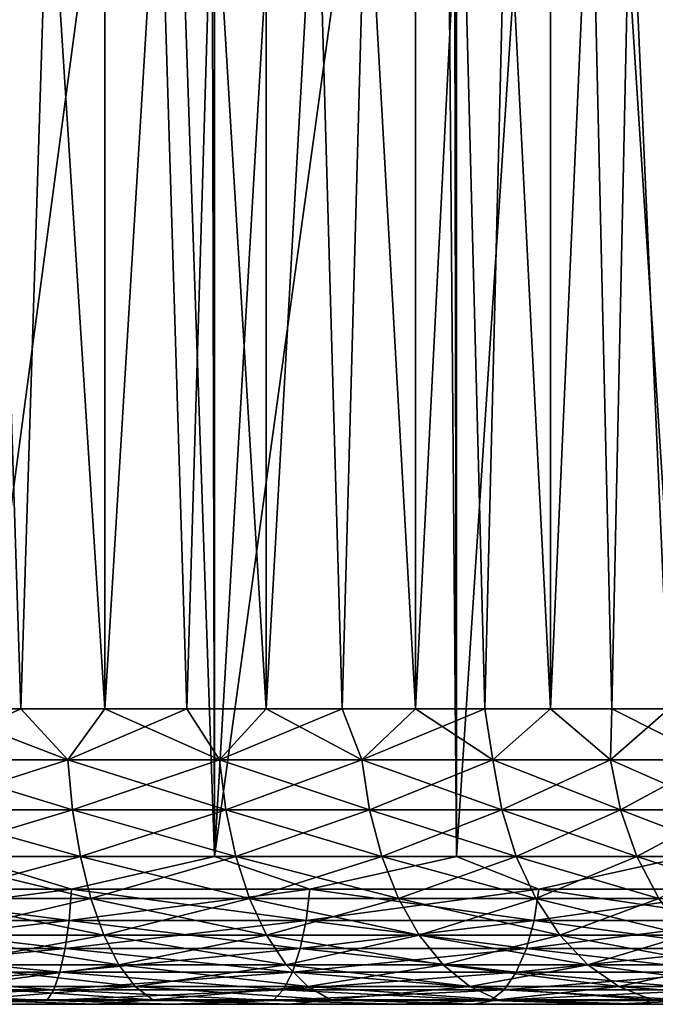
# Model space of a CAD drawing. Extents: x -265 to 265, y 0 to 747.
# Tile 89 of 256: x 252.98 to 257.29, y 0 to 6.67. Entities that reach past the tile are written whole.
import ezdxf

# ---------------------------------------------------------------- set-up
doc = ezdxf.new("R2010")
doc.units = 0
doc.header["$LTSCALE"] = 65.185185
for name, color, linetype in [('112', 7, 'CONTINUOUS'), ('113', 7, 'CONTINUOUS'), ('114', 7, 'CONTINUOUS'), ('115', 7, 'CONTINUOUS'), ('85', 7, 'CONTINUOUS'), ('87', 7, 'CONTINUOUS'), ('88', 7, 'CONTINUOUS'), ('89', 7, 'CONTINUOUS'), ('90', 7, 'CONTINUOUS')]:
    doc.layers.add(name, color=color, linetype=linetype)

msp = doc.modelspace()

# ---------------------------------------------------------------- linework, layer by layer
at = {"layer": '112', "color": 7, "linetype": 'CONTINUOUS'}
for points in [[(252.407, 20, 8.9831), (253.559, 20, 8.5921), (252.407, 2, 8.9831), (252.407, 20, 8.9831)], [(252.407, 2, 8.9831), (253.559, 20, 8.5921), (252.9894, 2, 8.8065), (252.407, 2, 8.9831)], [(252.9894, 2, 8.8065), (253.559, 20, 8.5921), (253.559, 2, 8.5921), (252.9894, 2, 8.8065)], [(253.559, 20, 8.5921), (254.65, 20, 8.054), (253.559, 2, 8.5921), (253.559, 20, 8.5921)], [(253.559, 2, 8.5921), (254.65, 20, 8.054), (254.1133, 2, 8.3409), (253.559, 2, 8.5921)], [(254.1133, 2, 8.3409), (254.65, 20, 8.054), (254.65, 2, 8.054), (254.1133, 2, 8.3409)], [(254.65, 20, 8.054), (255.6615, 20, 7.3782), (254.65, 2, 8.054), (254.65, 20, 8.054)], [(254.65, 2, 8.054), (255.6615, 20, 7.3782), (255.1668, 2, 7.7327), (254.65, 2, 8.054)], [(255.1668, 2, 7.7327), (255.6615, 20, 7.3782), (255.6615, 2, 7.3782), (255.1668, 2, 7.7327)], [(255.6615, 20, 7.3782), (256.5761, 20, 6.5761), (255.6615, 2, 7.3782), (255.6615, 20, 7.3782)], [(255.6615, 2, 7.3782), (256.5761, 20, 6.5761), (256.1319, 2, 6.9921), (255.6615, 2, 7.3782)], [(256.1319, 2, 6.9921), (256.5761, 20, 6.5761), (256.5761, 2, 6.5761), (256.1319, 2, 6.9921)], [(256.5761, 20, 6.5761), (257.3782, 20, 5.6615), (256.5761, 2, 6.5761), (256.5761, 20, 6.5761)], [(256.5761, 2, 6.5761), (257.3782, 20, 5.6615), (256.9921, 2, 6.1319), (256.5761, 2, 6.5761)], [(256.9921, 2, 6.1319), (257.3782, 20, 5.6615), (257.3782, 2, 5.6615), (256.9921, 2, 6.1319)]]:
    msp.add_3dface(points, dxfattribs=at)
at = {"layer": '113', "color": 7, "linetype": 'CONTINUOUS'}
for points in [[(253.559, 20, -8.5921), (252.407, 20, -8.9831), (253.559, 2, -8.5921), (253.559, 20, -8.5921)], [(253.559, 2, -8.5921), (252.407, 20, -8.9831), (252.9894, 2, -8.8065), (253.559, 2, -8.5921)], [(252.9894, 2, -8.8065), (252.407, 20, -8.9831), (252.407, 2, -8.9831), (252.9894, 2, -8.8065)], [(254.65, 20, -8.054), (253.559, 20, -8.5921), (254.65, 2, -8.054), (254.65, 20, -8.054)], [(254.65, 2, -8.054), (253.559, 20, -8.5921), (254.1133, 2, -8.3409), (254.65, 2, -8.054)], [(254.1133, 2, -8.3409), (253.559, 20, -8.5921), (253.559, 2, -8.5921), (254.1133, 2, -8.3409)], [(255.6615, 20, -7.3782), (254.65, 20, -8.054), (255.6615, 2, -7.3782), (255.6615, 20, -7.3782)], [(255.6615, 2, -7.3782), (254.65, 20, -8.054), (255.1668, 2, -7.7327), (255.6615, 2, -7.3782)], [(255.1668, 2, -7.7327), (254.65, 20, -8.054), (254.65, 2, -8.054), (255.1668, 2, -7.7327)], [(256.5761, 20, -6.5761), (255.6615, 20, -7.3782), (256.5761, 2, -6.5761), (256.5761, 20, -6.5761)], [(256.5761, 2, -6.5761), (255.6615, 20, -7.3782), (256.1319, 2, -6.9921), (256.5761, 2, -6.5761)], [(256.1319, 2, -6.9921), (255.6615, 20, -7.3782), (255.6615, 2, -7.3782), (256.1319, 2, -6.9921)], [(257.3782, 20, -5.6615), (256.5761, 20, -6.5761), (257.3782, 2, -5.6615), (257.3782, 20, -5.6615)], [(257.3782, 2, -5.6615), (256.5761, 20, -6.5761), (256.9921, 2, -6.1319), (257.3782, 2, -5.6615)], [(256.9921, 2, -6.1319), (256.5761, 20, -6.5761), (256.5761, 2, -6.5761), (256.9921, 2, -6.1319)]]:
    msp.add_3dface(points, dxfattribs=at)
at = {"layer": '114', "color": 7, "linetype": 'CONTINUOUS'}
for points in [[(252.407, 2, -8.9831), (252.2328, 1.6551, -9.0588), (253.3085, 1.6551, -8.7237), (252.407, 2, -8.9831)], [(252.9894, 2, -8.8065), (252.407, 2, -8.9831), (253.3085, 1.6551, -8.7237), (252.9894, 2, -8.8065)], [(253.559, 2, -8.5921), (252.9894, 2, -8.8065), (253.3085, 1.6551, -8.7237), (253.559, 2, -8.5921)], [(253.559, 2, -8.5921), (253.3085, 1.6551, -8.7237), (254.3358, 1.6551, -8.2613), (253.559, 2, -8.5921)], [(254.1133, 2, -8.3409), (253.559, 2, -8.5921), (254.3358, 1.6551, -8.2613), (254.1133, 2, -8.3409)], [(254.65, 2, -8.054), (254.1133, 2, -8.3409), (254.3358, 1.6551, -8.2613), (254.65, 2, -8.054)], [(254.65, 2, -8.054), (254.3358, 1.6551, -8.2613), (255.3, 1.6551, -7.6784), (254.65, 2, -8.054)], [(255.1668, 2, -7.7327), (254.65, 2, -8.054), (255.3, 1.6551, -7.6784), (255.1668, 2, -7.7327)], [(255.6615, 2, -7.3782), (255.1668, 2, -7.7327), (255.3, 1.6551, -7.6784), (255.6615, 2, -7.3782)], [(255.6615, 2, -7.3782), (255.3, 1.6551, -7.6784), (256.1869, 1.6551, -6.9836), (255.6615, 2, -7.3782)], [(256.1319, 2, -6.9921), (255.6615, 2, -7.3782), (256.1869, 1.6551, -6.9836), (256.1319, 2, -6.9921)], [(256.5761, 2, -6.5761), (256.1319, 2, -6.9921), (256.1869, 1.6551, -6.9836), (256.5761, 2, -6.5761)], [(256.5761, 2, -6.5761), (256.1869, 1.6551, -6.9836), (256.9836, 1.6551, -6.1869), (256.5761, 2, -6.5761)], [(256.9921, 2, -6.1319), (256.5761, 2, -6.5761), (256.9836, 1.6551, -6.1869), (256.9921, 2, -6.1319)], [(256.9921, 2, -6.1319), (256.9836, 1.6551, -6.1869), (257.6784, 1.6551, -5.3), (256.9921, 2, -6.1319)], [(257.3782, 2, -5.6615), (256.9921, 2, -6.1319), (257.6784, 1.6551, -5.3), (257.3782, 2, -5.6615)], [(252.2543, 1.3179, -9.1462), (253.3403, 1.3179, -8.8078), (252.2328, 1.6551, -9.0588), (252.2543, 1.3179, -9.1462)], [(252.2328, 1.6551, -9.0588), (253.3403, 1.3179, -8.8078), (253.3085, 1.6551, -8.7237), (252.2328, 1.6551, -9.0588)], [(253.3403, 1.3179, -8.8078), (254.3776, 1.3179, -8.3409), (253.3085, 1.6551, -8.7237), (253.3403, 1.3179, -8.8078)], [(253.3085, 1.6551, -8.7237), (254.3776, 1.3179, -8.3409), (254.3358, 1.6551, -8.2613), (253.3085, 1.6551, -8.7237)], [(254.3776, 1.3179, -8.3409), (255.3511, 1.3179, -7.7524), (254.3358, 1.6551, -8.2613), (254.3776, 1.3179, -8.3409)], [(254.3358, 1.6551, -8.2613), (255.3511, 1.3179, -7.7524), (255.3, 1.6551, -7.6784), (254.3358, 1.6551, -8.2613)], [(255.3511, 1.3179, -7.7524), (256.2465, 1.3179, -7.0509), (255.3, 1.6551, -7.6784), (255.3511, 1.3179, -7.7524)], [(255.3, 1.6551, -7.6784), (256.2465, 1.3179, -7.0509), (256.1869, 1.6551, -6.9836), (255.3, 1.6551, -7.6784)], [(256.2465, 1.3179, -7.0509), (257.0509, 1.3179, -6.2465), (256.1869, 1.6551, -6.9836), (256.2465, 1.3179, -7.0509)], [(256.1869, 1.6551, -6.9836), (257.0509, 1.3179, -6.2465), (256.9836, 1.6551, -6.1869), (256.1869, 1.6551, -6.9836)], [(257.0509, 1.3179, -6.2465), (257.7524, 1.3179, -5.3511), (256.9836, 1.6551, -6.1869), (257.0509, 1.3179, -6.2465)], [(256.9836, 1.6551, -6.1869), (257.7524, 1.3179, -5.3511), (257.6784, 1.6551, -5.3), (256.9836, 1.6551, -6.1869)], [(252.2896, 1.0015, -9.2891), (253.3925, 1.0015, -8.9454), (252.2543, 1.3179, -9.1462), (252.2896, 1.0015, -9.2891)], [(252.2543, 1.3179, -9.1462), (253.3925, 1.0015, -8.9454), (253.3403, 1.3179, -8.8078), (252.2543, 1.3179, -9.1462)], [(253.3925, 1.0015, -8.9454), (254.446, 1.0015, -8.4712), (253.3403, 1.3179, -8.8078), (253.3925, 1.0015, -8.9454)], [(253.3403, 1.3179, -8.8078), (254.446, 1.0015, -8.4712), (254.3776, 1.3179, -8.3409), (253.3403, 1.3179, -8.8078)], [(254.446, 1.0015, -8.4712), (255.4347, 1.0015, -7.8736), (254.3776, 1.3179, -8.3409), (254.446, 1.0015, -8.4712)], [(254.3776, 1.3179, -8.3409), (255.4347, 1.0015, -7.8736), (255.3511, 1.3179, -7.7524), (254.3776, 1.3179, -8.3409)], [(255.4347, 1.0015, -7.8736), (256.3441, 1.0015, -7.1611), (255.3511, 1.3179, -7.7524), (255.4347, 1.0015, -7.8736)], [(255.3511, 1.3179, -7.7524), (256.3441, 1.0015, -7.1611), (256.2465, 1.3179, -7.0509), (255.3511, 1.3179, -7.7524)], [(256.3441, 1.0015, -7.1611), (257.1611, 1.0015, -6.3441), (256.2465, 1.3179, -7.0509), (256.3441, 1.0015, -7.1611)], [(256.2465, 1.3179, -7.0509), (257.1611, 1.0015, -6.3441), (257.0509, 1.3179, -6.2465), (256.2465, 1.3179, -7.0509)], [(257.1611, 1.0015, -6.3441), (257.8736, 1.0015, -5.4347), (257.0509, 1.3179, -6.2465), (257.1611, 1.0015, -6.3441)], [(257.0509, 1.3179, -6.2465), (257.8736, 1.0015, -5.4347), (257.7524, 1.3179, -5.3511), (257.0509, 1.3179, -6.2465)], [(252.3374, 0.7155, -9.4832), (253.4634, 0.7155, -9.1323), (252.2896, 1.0015, -9.2891), (252.3374, 0.7155, -9.4832)], [(252.2896, 1.0015, -9.2891), (253.4634, 0.7155, -9.1323), (253.3925, 1.0015, -8.9454), (252.2896, 1.0015, -9.2891)], [(253.4634, 0.7155, -9.1323), (254.539, 0.7155, -8.6483), (253.3925, 1.0015, -8.9454), (253.4634, 0.7155, -9.1323)], [(253.3925, 1.0015, -8.9454), (254.539, 0.7155, -8.6483), (254.446, 1.0015, -8.4712), (253.3925, 1.0015, -8.9454)], [(254.539, 0.7155, -8.6483), (255.5483, 0.7155, -8.0381), (254.446, 1.0015, -8.4712), (254.539, 0.7155, -8.6483)], [(254.446, 1.0015, -8.4712), (255.5483, 0.7155, -8.0381), (255.4347, 1.0015, -7.8736), (254.446, 1.0015, -8.4712)], [(255.5483, 0.7155, -8.0381), (256.4767, 0.7155, -7.3107), (255.4347, 1.0015, -7.8736), (255.5483, 0.7155, -8.0381)], [(255.4347, 1.0015, -7.8736), (256.4767, 0.7155, -7.3107), (256.3441, 1.0015, -7.1611), (255.4347, 1.0015, -7.8736)], [(256.4767, 0.7155, -7.3107), (257.3107, 0.7155, -6.4767), (256.3441, 1.0015, -7.1611), (256.4767, 0.7155, -7.3107)], [(256.3441, 1.0015, -7.1611), (257.3107, 0.7155, -6.4767), (257.1611, 1.0015, -6.3441), (256.3441, 1.0015, -7.1611)], [(257.3107, 0.7155, -6.4767), (258.0381, 0.7155, -5.5483), (257.1611, 1.0015, -6.3441), (257.3107, 0.7155, -6.4767)], [(257.1611, 1.0015, -6.3441), (258.0381, 0.7155, -5.5483), (257.8736, 1.0015, -5.4347), (257.1611, 1.0015, -6.3441)], [(252.3964, 0.4686, -9.7226), (253.5509, 0.4686, -9.3629), (252.3374, 0.7155, -9.4832), (252.3964, 0.4686, -9.7226)], [(252.3374, 0.7155, -9.4832), (253.5509, 0.4686, -9.3629), (253.4634, 0.7155, -9.1323), (252.3374, 0.7155, -9.4832)], [(253.5509, 0.4686, -9.3629), (254.6536, 0.4686, -8.8666), (253.4634, 0.7155, -9.1323), (253.5509, 0.4686, -9.3629)], [(253.4634, 0.7155, -9.1323), (254.6536, 0.4686, -8.8666), (254.539, 0.7155, -8.6483), (253.4634, 0.7155, -9.1323)], [(254.6536, 0.4686, -8.8666), (255.6884, 0.4686, -8.241), (254.539, 0.7155, -8.6483), (254.6536, 0.4686, -8.8666)], [(254.539, 0.7155, -8.6483), (255.6884, 0.4686, -8.241), (255.5483, 0.7155, -8.0381), (254.539, 0.7155, -8.6483)], [(255.6884, 0.4686, -8.241), (256.6403, 0.4686, -7.4953), (255.5483, 0.7155, -8.0381), (255.6884, 0.4686, -8.241)], [(255.5483, 0.7155, -8.0381), (256.6403, 0.4686, -7.4953), (256.4767, 0.7155, -7.3107), (255.5483, 0.7155, -8.0381)], [(256.6403, 0.4686, -7.4953), (257.4953, 0.4686, -6.6403), (256.4767, 0.7155, -7.3107), (256.6403, 0.4686, -7.4953)], [(256.4767, 0.7155, -7.3107), (257.4953, 0.4686, -6.6403), (257.3107, 0.7155, -6.4767), (256.4767, 0.7155, -7.3107)], [(252.4648, 0.2683, -10.0001), (253.6522, 0.2683, -9.6301), (252.3964, 0.4686, -9.7226), (252.4648, 0.2683, -10.0001)], [(252.3964, 0.4686, -9.7226), (253.6522, 0.2683, -9.6301), (253.5509, 0.4686, -9.3629), (252.3964, 0.4686, -9.7226)], [(253.6522, 0.2683, -9.6301), (254.7864, 0.2683, -9.1197), (253.5509, 0.4686, -9.3629), (253.6522, 0.2683, -9.6301)], [(253.5509, 0.4686, -9.3629), (254.7864, 0.2683, -9.1197), (254.6536, 0.4686, -8.8666), (253.5509, 0.4686, -9.3629)], [(254.7864, 0.2683, -9.1197), (255.8507, 0.2683, -8.4762), (254.6536, 0.4686, -8.8666), (254.7864, 0.2683, -9.1197)], [(254.6536, 0.4686, -8.8666), (255.8507, 0.2683, -8.4762), (255.6884, 0.4686, -8.241), (254.6536, 0.4686, -8.8666)], [(255.8507, 0.2683, -8.4762), (256.8298, 0.2683, -7.7092), (255.6884, 0.4686, -8.241), (255.8507, 0.2683, -8.4762)], [(255.6884, 0.4686, -8.241), (256.8298, 0.2683, -7.7092), (256.6403, 0.4686, -7.4953), (255.6884, 0.4686, -8.241)], [(256.8298, 0.2683, -7.7092), (257.7092, 0.2683, -6.8298), (256.6403, 0.4686, -7.4953), (256.8298, 0.2683, -7.7092)], [(256.6403, 0.4686, -7.4953), (257.7092, 0.2683, -6.8298), (257.4953, 0.4686, -6.6403), (256.6403, 0.4686, -7.4953)], [(252.5405, 0.1207, -10.3072), (253.7644, 0.1207, -9.9258), (252.4648, 0.2683, -10.0001), (252.5405, 0.1207, -10.3072)], [(252.4648, 0.2683, -10.0001), (253.7644, 0.1207, -9.9258), (253.6522, 0.2683, -9.6301), (252.4648, 0.2683, -10.0001)], [(253.7644, 0.1207, -9.9258), (254.9333, 0.1207, -9.3997), (253.6522, 0.2683, -9.6301), (253.7644, 0.1207, -9.9258)], [(253.6522, 0.2683, -9.6301), (254.9333, 0.1207, -9.3997), (254.7864, 0.2683, -9.1197), (253.6522, 0.2683, -9.6301)], [(254.9333, 0.1207, -9.3997), (256.0304, 0.1207, -8.7365), (254.7864, 0.2683, -9.1197), (254.9333, 0.1207, -9.3997)], [(254.7864, 0.2683, -9.1197), (256.0304, 0.1207, -8.7365), (255.8507, 0.2683, -8.4762), (254.7864, 0.2683, -9.1197)], [(256.0304, 0.1207, -8.7365), (257.0395, 0.1207, -7.9459), (255.8507, 0.2683, -8.4762), (256.0304, 0.1207, -8.7365)], [(255.8507, 0.2683, -8.4762), (257.0395, 0.1207, -7.9459), (256.8298, 0.2683, -7.7092), (255.8507, 0.2683, -8.4762)], [(257.0395, 0.1207, -7.9459), (257.9459, 0.1207, -7.0395), (256.8298, 0.2683, -7.7092), (257.0395, 0.1207, -7.9459)], [(256.8298, 0.2683, -7.7092), (257.9459, 0.1207, -7.0395), (257.7092, 0.2683, -6.8298), (256.8298, 0.2683, -7.7092)], [(252.6212, 0.0304, -10.6344), (253.8839, 0.0304, -10.241), (252.5405, 0.1207, -10.3072), (252.6212, 0.0304, -10.6344)], [(252.5405, 0.1207, -10.3072), (253.8839, 0.0304, -10.241), (253.7644, 0.1207, -9.9258), (252.5405, 0.1207, -10.3072)], [(253.8839, 0.0304, -10.241), (255.09, 0.0304, -9.6981), (253.7644, 0.1207, -9.9258), (253.8839, 0.0304, -10.241)], [(253.7644, 0.1207, -9.9258), (255.09, 0.0304, -9.6981), (254.9333, 0.1207, -9.3997), (253.7644, 0.1207, -9.9258)], [(255.09, 0.0304, -9.6981), (256.2218, 0.0304, -9.0139), (254.9333, 0.1207, -9.3997), (255.09, 0.0304, -9.6981)], [(254.9333, 0.1207, -9.3997), (256.2218, 0.0304, -9.0139), (256.0304, 0.1207, -8.7365), (254.9333, 0.1207, -9.3997)], [(256.2218, 0.0304, -9.0139), (257.263, 0.0304, -8.1982), (256.0304, 0.1207, -8.7365), (256.2218, 0.0304, -9.0139)], [(256.0304, 0.1207, -8.7365), (257.263, 0.0304, -8.1982), (257.0395, 0.1207, -7.9459), (256.0304, 0.1207, -8.7365)], [(257.263, 0.0304, -8.1982), (258.1982, 0.0304, -7.263), (257.0395, 0.1207, -7.9459), (257.263, 0.0304, -8.1982)], [(257.0395, 0.1207, -7.9459), (258.1982, 0.0304, -7.263), (257.9459, 0.1207, -7.0395), (257.0395, 0.1207, -7.9459)], [(252.1174, 0, -11.0998), (253.4919, 0, -10.7469), (252.6212, 0.0304, -10.6344), (252.1174, 0, -11.0998)], [(252.6212, 0.0304, -10.6344), (253.4919, 0, -10.7469), (253.8839, 0.0304, -10.241), (252.6212, 0.0304, -10.6344)], [(253.4919, 0, -10.7469), (254.8113, 0, -10.2245), (253.8839, 0.0304, -10.241), (253.4919, 0, -10.7469)], [(253.8839, 0.0304, -10.241), (254.8113, 0, -10.2245), (255.09, 0.0304, -9.6981), (253.8839, 0.0304, -10.241)], [(254.8113, 0, -10.2245), (256.0549, 0, -9.5409), (255.09, 0.0304, -9.6981), (254.8113, 0, -10.2245)], [(255.09, 0.0304, -9.6981), (256.0549, 0, -9.5409), (256.2218, 0.0304, -9.0139), (255.09, 0.0304, -9.6981)], [(256.0549, 0, -9.5409), (257.2029, 0, -8.7068), (256.2218, 0.0304, -9.0139), (256.0549, 0, -9.5409)], [(256.2218, 0.0304, -9.0139), (257.2029, 0, -8.7068), (257.263, 0.0304, -8.1982), (256.2218, 0.0304, -9.0139)], [(257.2029, 0, -8.7068), (258.2374, 0, -7.7354), (257.263, 0.0304, -8.1982), (257.2029, 0, -8.7068)], [(257.263, 0.0304, -8.1982), (258.2374, 0, -7.7354), (258.1982, 0.0304, -7.263), (257.263, 0.0304, -8.1982)]]:
    msp.add_3dface(points, dxfattribs=at)
at = {"layer": '115', "color": 7, "linetype": 'CONTINUOUS'}
for points in [[(252.407, 2, 8.9831), (252.9894, 2, 8.8065), (252.2328, 1.6551, 9.0588), (252.407, 2, 8.9831)], [(252.9894, 2, 8.8065), (253.3085, 1.6551, 8.7237), (252.2328, 1.6551, 9.0588), (252.9894, 2, 8.8065)], [(252.9894, 2, 8.8065), (253.559, 2, 8.5921), (253.3085, 1.6551, 8.7237), (252.9894, 2, 8.8065)], [(253.559, 2, 8.5921), (254.1133, 2, 8.3409), (253.3085, 1.6551, 8.7237), (253.559, 2, 8.5921)], [(254.1133, 2, 8.3409), (254.3358, 1.6551, 8.2613), (253.3085, 1.6551, 8.7237), (254.1133, 2, 8.3409)], [(254.1133, 2, 8.3409), (254.65, 2, 8.054), (254.3358, 1.6551, 8.2613), (254.1133, 2, 8.3409)], [(254.65, 2, 8.054), (255.1668, 2, 7.7327), (254.3358, 1.6551, 8.2613), (254.65, 2, 8.054)], [(255.1668, 2, 7.7327), (255.3, 1.6551, 7.6784), (254.3358, 1.6551, 8.2613), (255.1668, 2, 7.7327)], [(255.1668, 2, 7.7327), (255.6615, 2, 7.3782), (255.3, 1.6551, 7.6784), (255.1668, 2, 7.7327)], [(255.6615, 2, 7.3782), (256.1319, 2, 6.9921), (255.3, 1.6551, 7.6784), (255.6615, 2, 7.3782)], [(256.1319, 2, 6.9921), (256.1869, 1.6551, 6.9836), (255.3, 1.6551, 7.6784), (256.1319, 2, 6.9921)], [(256.1319, 2, 6.9921), (256.5761, 2, 6.5761), (256.1869, 1.6551, 6.9836), (256.1319, 2, 6.9921)], [(256.5761, 2, 6.5761), (256.9836, 1.6551, 6.1869), (256.1869, 1.6551, 6.9836), (256.5761, 2, 6.5761)], [(256.5761, 2, 6.5761), (256.9921, 2, 6.1319), (256.9836, 1.6551, 6.1869), (256.5761, 2, 6.5761)], [(256.9921, 2, 6.1319), (257.3782, 2, 5.6615), (256.9836, 1.6551, 6.1869), (256.9921, 2, 6.1319)], [(257.3782, 2, 5.6615), (257.6784, 1.6551, 5.3), (256.9836, 1.6551, 6.1869), (257.3782, 2, 5.6615)], [(253.3085, 1.6551, 8.7237), (252.2543, 1.3179, 9.1462), (252.2328, 1.6551, 9.0588), (253.3085, 1.6551, 8.7237)], [(253.3403, 1.3179, 8.8078), (252.2543, 1.3179, 9.1462), (253.3085, 1.6551, 8.7237), (253.3403, 1.3179, 8.8078)], [(254.3358, 1.6551, 8.2613), (253.3403, 1.3179, 8.8078), (253.3085, 1.6551, 8.7237), (254.3358, 1.6551, 8.2613)], [(254.3776, 1.3179, 8.3409), (253.3403, 1.3179, 8.8078), (254.3358, 1.6551, 8.2613), (254.3776, 1.3179, 8.3409)], [(255.3, 1.6551, 7.6784), (254.3776, 1.3179, 8.3409), (254.3358, 1.6551, 8.2613), (255.3, 1.6551, 7.6784)], [(255.3511, 1.3179, 7.7524), (254.3776, 1.3179, 8.3409), (255.3, 1.6551, 7.6784), (255.3511, 1.3179, 7.7524)], [(256.1869, 1.6551, 6.9836), (255.3511, 1.3179, 7.7524), (255.3, 1.6551, 7.6784), (256.1869, 1.6551, 6.9836)], [(256.2465, 1.3179, 7.0509), (255.3511, 1.3179, 7.7524), (256.1869, 1.6551, 6.9836), (256.2465, 1.3179, 7.0509)], [(256.9836, 1.6551, 6.1869), (256.2465, 1.3179, 7.0509), (256.1869, 1.6551, 6.9836), (256.9836, 1.6551, 6.1869)], [(257.0509, 1.3179, 6.2465), (256.2465, 1.3179, 7.0509), (256.9836, 1.6551, 6.1869), (257.0509, 1.3179, 6.2465)], [(257.6784, 1.6551, 5.3), (257.0509, 1.3179, 6.2465), (256.9836, 1.6551, 6.1869), (257.6784, 1.6551, 5.3)], [(257.7524, 1.3179, 5.3511), (257.0509, 1.3179, 6.2465), (257.6784, 1.6551, 5.3), (257.7524, 1.3179, 5.3511)], [(253.3403, 1.3179, 8.8078), (252.2896, 1.0015, 9.2891), (252.2543, 1.3179, 9.1462), (253.3403, 1.3179, 8.8078)], [(253.3925, 1.0015, 8.9454), (252.2896, 1.0015, 9.2891), (253.3403, 1.3179, 8.8078), (253.3925, 1.0015, 8.9454)], [(254.3776, 1.3179, 8.3409), (253.3925, 1.0015, 8.9454), (253.3403, 1.3179, 8.8078), (254.3776, 1.3179, 8.3409)], [(254.446, 1.0015, 8.4712), (253.3925, 1.0015, 8.9454), (254.3776, 1.3179, 8.3409), (254.446, 1.0015, 8.4712)], [(255.3511, 1.3179, 7.7524), (254.446, 1.0015, 8.4712), (254.3776, 1.3179, 8.3409), (255.3511, 1.3179, 7.7524)], [(255.4347, 1.0015, 7.8736), (254.446, 1.0015, 8.4712), (255.3511, 1.3179, 7.7524), (255.4347, 1.0015, 7.8736)], [(256.2465, 1.3179, 7.0509), (255.4347, 1.0015, 7.8736), (255.3511, 1.3179, 7.7524), (256.2465, 1.3179, 7.0509)], [(256.3441, 1.0015, 7.1611), (255.4347, 1.0015, 7.8736), (256.2465, 1.3179, 7.0509), (256.3441, 1.0015, 7.1611)], [(257.0509, 1.3179, 6.2465), (256.3441, 1.0015, 7.1611), (256.2465, 1.3179, 7.0509), (257.0509, 1.3179, 6.2465)], [(257.1611, 1.0015, 6.3441), (256.3441, 1.0015, 7.1611), (257.0509, 1.3179, 6.2465), (257.1611, 1.0015, 6.3441)], [(257.7524, 1.3179, 5.3511), (257.1611, 1.0015, 6.3441), (257.0509, 1.3179, 6.2465), (257.7524, 1.3179, 5.3511)], [(257.8736, 1.0015, 5.4347), (257.1611, 1.0015, 6.3441), (257.7524, 1.3179, 5.3511), (257.8736, 1.0015, 5.4347)], [(253.3925, 1.0015, 8.9454), (252.3374, 0.7155, 9.4832), (252.2896, 1.0015, 9.2891), (253.3925, 1.0015, 8.9454)], [(253.4634, 0.7155, 9.1323), (252.3374, 0.7155, 9.4832), (253.3925, 1.0015, 8.9454), (253.4634, 0.7155, 9.1323)], [(254.446, 1.0015, 8.4712), (253.4634, 0.7155, 9.1323), (253.3925, 1.0015, 8.9454), (254.446, 1.0015, 8.4712)], [(254.539, 0.7155, 8.6483), (253.4634, 0.7155, 9.1323), (254.446, 1.0015, 8.4712), (254.539, 0.7155, 8.6483)], [(255.4347, 1.0015, 7.8736), (254.539, 0.7155, 8.6483), (254.446, 1.0015, 8.4712), (255.4347, 1.0015, 7.8736)], [(255.5483, 0.7155, 8.0381), (254.539, 0.7155, 8.6483), (255.4347, 1.0015, 7.8736), (255.5483, 0.7155, 8.0381)], [(256.3441, 1.0015, 7.1611), (255.5483, 0.7155, 8.0381), (255.4347, 1.0015, 7.8736), (256.3441, 1.0015, 7.1611)], [(256.4767, 0.7155, 7.3107), (255.5483, 0.7155, 8.0381), (256.3441, 1.0015, 7.1611), (256.4767, 0.7155, 7.3107)], [(257.1611, 1.0015, 6.3441), (256.4767, 0.7155, 7.3107), (256.3441, 1.0015, 7.1611), (257.1611, 1.0015, 6.3441)], [(257.3107, 0.7155, 6.4767), (256.4767, 0.7155, 7.3107), (257.1611, 1.0015, 6.3441), (257.3107, 0.7155, 6.4767)], [(257.8736, 1.0015, 5.4347), (257.3107, 0.7155, 6.4767), (257.1611, 1.0015, 6.3441), (257.8736, 1.0015, 5.4347)], [(253.4634, 0.7155, 9.1323), (252.3964, 0.4686, 9.7226), (252.3374, 0.7155, 9.4832), (253.4634, 0.7155, 9.1323)], [(253.5509, 0.4686, 9.3629), (252.3964, 0.4686, 9.7226), (253.4634, 0.7155, 9.1323), (253.5509, 0.4686, 9.3629)], [(254.539, 0.7155, 8.6483), (253.5509, 0.4686, 9.3629), (253.4634, 0.7155, 9.1323), (254.539, 0.7155, 8.6483)], [(254.6536, 0.4686, 8.8666), (253.5509, 0.4686, 9.3629), (254.539, 0.7155, 8.6483), (254.6536, 0.4686, 8.8666)], [(255.5483, 0.7155, 8.0381), (254.6536, 0.4686, 8.8666), (254.539, 0.7155, 8.6483), (255.5483, 0.7155, 8.0381)], [(255.6884, 0.4686, 8.241), (254.6536, 0.4686, 8.8666), (255.5483, 0.7155, 8.0381), (255.6884, 0.4686, 8.241)], [(256.4767, 0.7155, 7.3107), (255.6884, 0.4686, 8.241), (255.5483, 0.7155, 8.0381), (256.4767, 0.7155, 7.3107)], [(256.6403, 0.4686, 7.4953), (255.6884, 0.4686, 8.241), (256.4767, 0.7155, 7.3107), (256.6403, 0.4686, 7.4953)], [(257.3107, 0.7155, 6.4767), (256.6403, 0.4686, 7.4953), (256.4767, 0.7155, 7.3107), (257.3107, 0.7155, 6.4767)], [(257.4953, 0.4686, 6.6403), (256.6403, 0.4686, 7.4953), (257.3107, 0.7155, 6.4767), (257.4953, 0.4686, 6.6403)], [(253.5509, 0.4686, 9.3629), (252.4648, 0.2683, 10.0001), (252.3964, 0.4686, 9.7226), (253.5509, 0.4686, 9.3629)], [(253.6522, 0.2683, 9.6301), (252.4648, 0.2683, 10.0001), (253.5509, 0.4686, 9.3629), (253.6522, 0.2683, 9.6301)], [(254.6536, 0.4686, 8.8666), (253.6522, 0.2683, 9.6301), (253.5509, 0.4686, 9.3629), (254.6536, 0.4686, 8.8666)], [(254.7864, 0.2683, 9.1197), (253.6522, 0.2683, 9.6301), (254.6536, 0.4686, 8.8666), (254.7864, 0.2683, 9.1197)], [(255.6884, 0.4686, 8.241), (254.7864, 0.2683, 9.1197), (254.6536, 0.4686, 8.8666), (255.6884, 0.4686, 8.241)], [(255.8507, 0.2683, 8.4762), (254.7864, 0.2683, 9.1197), (255.6884, 0.4686, 8.241), (255.8507, 0.2683, 8.4762)], [(256.6403, 0.4686, 7.4953), (255.8507, 0.2683, 8.4762), (255.6884, 0.4686, 8.241), (256.6403, 0.4686, 7.4953)], [(256.8298, 0.2683, 7.7092), (255.8507, 0.2683, 8.4762), (256.6403, 0.4686, 7.4953), (256.8298, 0.2683, 7.7092)], [(257.4953, 0.4686, 6.6403), (256.8298, 0.2683, 7.7092), (256.6403, 0.4686, 7.4953), (257.4953, 0.4686, 6.6403)], [(257.7092, 0.2683, 6.8298), (256.8298, 0.2683, 7.7092), (257.4953, 0.4686, 6.6403), (257.7092, 0.2683, 6.8298)], [(253.6522, 0.2683, 9.6301), (252.5405, 0.1207, 10.3072), (252.4648, 0.2683, 10.0001), (253.6522, 0.2683, 9.6301)], [(253.7644, 0.1207, 9.9258), (252.5405, 0.1207, 10.3072), (253.6522, 0.2683, 9.6301), (253.7644, 0.1207, 9.9258)], [(254.7864, 0.2683, 9.1197), (253.7644, 0.1207, 9.9258), (253.6522, 0.2683, 9.6301), (254.7864, 0.2683, 9.1197)], [(254.9333, 0.1207, 9.3997), (253.7644, 0.1207, 9.9258), (254.7864, 0.2683, 9.1197), (254.9333, 0.1207, 9.3997)], [(255.8507, 0.2683, 8.4762), (254.9333, 0.1207, 9.3997), (254.7864, 0.2683, 9.1197), (255.8507, 0.2683, 8.4762)], [(256.0304, 0.1207, 8.7365), (254.9333, 0.1207, 9.3997), (255.8507, 0.2683, 8.4762), (256.0304, 0.1207, 8.7365)], [(256.8298, 0.2683, 7.7092), (256.0304, 0.1207, 8.7365), (255.8507, 0.2683, 8.4762), (256.8298, 0.2683, 7.7092)], [(257.0395, 0.1207, 7.9459), (256.0304, 0.1207, 8.7365), (256.8298, 0.2683, 7.7092), (257.0395, 0.1207, 7.9459)], [(257.7092, 0.2683, 6.8298), (257.0395, 0.1207, 7.9459), (256.8298, 0.2683, 7.7092), (257.7092, 0.2683, 6.8298)], [(257.9459, 0.1207, 7.0395), (257.0395, 0.1207, 7.9459), (257.7092, 0.2683, 6.8298), (257.9459, 0.1207, 7.0395)], [(253.7644, 0.1207, 9.9258), (252.6212, 0.0304, 10.6344), (252.5405, 0.1207, 10.3072), (253.7644, 0.1207, 9.9258)], [(253.8839, 0.0304, 10.241), (252.6212, 0.0304, 10.6344), (253.7644, 0.1207, 9.9258), (253.8839, 0.0304, 10.241)], [(254.9333, 0.1207, 9.3997), (253.8839, 0.0304, 10.241), (253.7644, 0.1207, 9.9258), (254.9333, 0.1207, 9.3997)], [(255.09, 0.0304, 9.6981), (253.8839, 0.0304, 10.241), (254.9333, 0.1207, 9.3997), (255.09, 0.0304, 9.6981)], [(256.0304, 0.1207, 8.7365), (255.09, 0.0304, 9.6981), (254.9333, 0.1207, 9.3997), (256.0304, 0.1207, 8.7365)], [(256.2218, 0.0304, 9.0139), (255.09, 0.0304, 9.6981), (256.0304, 0.1207, 8.7365), (256.2218, 0.0304, 9.0139)], [(257.0395, 0.1207, 7.9459), (256.2218, 0.0304, 9.0139), (256.0304, 0.1207, 8.7365), (257.0395, 0.1207, 7.9459)], [(257.263, 0.0304, 8.1982), (256.2218, 0.0304, 9.0139), (257.0395, 0.1207, 7.9459), (257.263, 0.0304, 8.1982)], [(257.9459, 0.1207, 7.0395), (257.263, 0.0304, 8.1982), (257.0395, 0.1207, 7.9459), (257.9459, 0.1207, 7.0395)], [(258.1982, 0.0304, 7.263), (257.263, 0.0304, 8.1982), (257.9459, 0.1207, 7.0395), (258.1982, 0.0304, 7.263)], [(253.4919, 0, 10.7469), (252.1174, 0, 11.0998), (252.6212, 0.0304, 10.6344), (253.4919, 0, 10.7469)], [(253.8839, 0.0304, 10.241), (253.4919, 0, 10.7469), (252.6212, 0.0304, 10.6344), (253.8839, 0.0304, 10.241)], [(254.8113, 0, 10.2245), (253.4919, 0, 10.7469), (253.8839, 0.0304, 10.241), (254.8113, 0, 10.2245)], [(255.09, 0.0304, 9.6981), (254.8113, 0, 10.2245), (253.8839, 0.0304, 10.241), (255.09, 0.0304, 9.6981)], [(256.0549, 0, 9.5409), (254.8113, 0, 10.2245), (255.09, 0.0304, 9.6981), (256.0549, 0, 9.5409)], [(256.2218, 0.0304, 9.0139), (256.0549, 0, 9.5409), (255.09, 0.0304, 9.6981), (256.2218, 0.0304, 9.0139)], [(257.2029, 0, 8.7068), (256.0549, 0, 9.5409), (256.2218, 0.0304, 9.0139), (257.2029, 0, 8.7068)], [(257.263, 0.0304, 8.1982), (257.2029, 0, 8.7068), (256.2218, 0.0304, 9.0139), (257.263, 0.0304, 8.1982)], [(258.2374, 0, 7.7354), (257.2029, 0, 8.7068), (257.263, 0.0304, 8.1982), (258.2374, 0, 7.7354)], [(258.1982, 0.0304, 7.263), (258.2374, 0, 7.7354), (257.263, 0.0304, 8.1982), (258.1982, 0.0304, 7.263)]]:
    msp.add_3dface(points, dxfattribs=at)
at = {"layer": '85', "color": 7, "linetype": 'CONTINUOUS'}
for points in [[(253.4919, 0, 10.7469), (252.4311, 0, 13.7873), (252.1174, 0, 11.0998), (253.4919, 0, 10.7469)], [(252.1174, 0, -11.0998), (252.4311, 0, -13.7873), (253.4919, 0, -10.7469), (252.1174, 0, -11.0998)], [(254.0153, 0, 13.4118), (252.4311, 0, 13.7873), (253.4919, 0, 10.7469), (254.0153, 0, 13.4118)], [(252.4311, 0, -13.7873), (254.0153, 0, -13.4118), (253.4919, 0, -10.7469), (252.4311, 0, -13.7873)], [(254.8113, 0, 10.2245), (254.0153, 0, 13.4118), (253.4919, 0, 10.7469), (254.8113, 0, 10.2245)], [(253.4919, 0, -10.7469), (254.0153, 0, -13.4118), (254.8113, 0, -10.2245), (253.4919, 0, -10.7469)], [(255.5451, 0, 12.855), (254.0153, 0, 13.4118), (254.8113, 0, 10.2245), (255.5451, 0, 12.855)], [(254.0153, 0, -13.4118), (255.5451, 0, -12.855), (254.8113, 0, -10.2245), (254.0153, 0, -13.4118)], [(256.0549, 0, 9.5409), (255.5451, 0, 12.855), (254.8113, 0, 10.2245), (256.0549, 0, 9.5409)], [(254.8113, 0, -10.2245), (255.5451, 0, -12.855), (256.0549, 0, -9.5409), (254.8113, 0, -10.2245)], [(257, 0, 12.1243), (255.5451, 0, 12.855), (256.0549, 0, 9.5409), (257, 0, 12.1243)], [(255.5451, 0, -12.855), (257, 0, -12.1243), (256.0549, 0, -9.5409), (255.5451, 0, -12.855)], [(257.2029, 0, 8.7068), (257, 0, 12.1243), (256.0549, 0, 9.5409), (257.2029, 0, 8.7068)], [(256.0549, 0, -9.5409), (257, 0, -12.1243), (257.2029, 0, -8.7068), (256.0549, 0, -9.5409)], [(258.3602, 0, 11.2297), (257, 0, 12.1243), (258.2374, 0, 7.7354), (258.3602, 0, 11.2297)], [(258.2374, 0, 7.7354), (257, 0, 12.1243), (257.2029, 0, 8.7068), (258.2374, 0, 7.7354)], [(257, 0, -12.1243), (258.3602, 0, -11.2297), (257.2029, 0, -8.7068), (257, 0, -12.1243)], [(257.2029, 0, -8.7068), (258.3602, 0, -11.2297), (258.2374, 0, -7.7354), (257.2029, 0, -8.7068)]]:
    msp.add_3dface(points, dxfattribs=at)
at = {"layer": '87', "color": 7, "linetype": 'CONTINUOUS'}
for points in [[(252.6047, 1, 14.7721), (254.302, 1, 14.3698), (252.6047, 739, 14.7721), (252.6047, 1, 14.7721)], [(252.6047, 739, 14.7721), (254.302, 1, 14.3698), (254.302, 739, 14.3698), (252.6047, 739, 14.7721)], [(254.302, 1, 14.3698), (255.9412, 1, 13.7732), (254.302, 739, 14.3698), (254.302, 1, 14.3698)], [(254.302, 739, 14.3698), (255.9412, 1, 13.7732), (255.9412, 739, 13.7732), (254.302, 739, 14.3698)], [(255.9412, 1, 13.7732), (257.5, 1, 12.9904), (255.9412, 739, 13.7732), (255.9412, 1, 13.7732)], [(255.9412, 739, 13.7732), (257.5, 1, 12.9904), (257.5, 739, 12.9904), (255.9412, 739, 13.7732)]]:
    msp.add_3dface(points, dxfattribs=at)
at = {"layer": '88', "color": 7, "linetype": 'CONTINUOUS'}
for points in [[(257.5188, 13.7927, -12.9795), (257.5, 1, -12.9904), (256.7238, 12.9394, -13.4086), (257.5188, 13.7927, -12.9795)], [(256.7238, 12.9394, -13.4086), (255.9412, 1, -13.7732), (255.847, 12.1977, -13.8135), (256.7238, 12.9394, -13.4086)], [(257.5, 1, -12.9904), (255.9412, 1, -13.7732), (256.7238, 12.9394, -13.4086), (257.5, 1, -12.9904)], [(255.9412, 1, -13.7732), (254.302, 1, -14.3698), (255.847, 12.1977, -13.8135), (255.9412, 1, -13.7732)], [(255.847, 12.1977, -13.8135), (254.302, 1, -14.3698), (254.9163, 11.5802, -14.1714), (255.847, 12.1977, -13.8135)], [(254.9163, 11.5802, -14.1714), (254.302, 1, -14.3698), (253.9538, 11.0876, -14.4695), (254.9163, 11.5802, -14.1714)], [(254.302, 1, -14.3698), (252.6047, 1, -14.7721), (253.9538, 11.0876, -14.4695), (254.302, 1, -14.3698)], [(253.9538, 11.0876, -14.4695), (252.6047, 1, -14.7721), (252.9739, 10.7146, -14.7022), (253.9538, 11.0876, -14.4695)]]:
    msp.add_3dface(points, dxfattribs=at)
at = {"layer": '89', "color": 7, "linetype": 'CONTINUOUS'}
for points in [[(252.6047, 1, 14.7721), (251.6767, 0.7786, 14.881), (253.3323, 0.7786, 14.5997), (252.6047, 1, 14.7721)], [(254.302, 1, 14.3698), (252.6047, 1, 14.7721), (253.3323, 0.7786, 14.5997), (254.302, 1, 14.3698)], [(254.302, 1, 14.3698), (253.3323, 0.7786, 14.5997), (254.946, 0.7786, 14.1348), (254.302, 1, 14.3698)], [(255.9412, 1, 13.7732), (254.302, 1, 14.3698), (254.946, 0.7786, 14.1348), (255.9412, 1, 13.7732)], [(255.9412, 1, 13.7732), (254.946, 0.7786, 14.1348), (256.4975, 0.7786, 13.4922), (255.9412, 1, 13.7732)], [(257.5, 1, 12.9904), (255.9412, 1, 13.7732), (256.4975, 0.7786, 13.4922), (257.5, 1, 12.9904)], [(257.5, 1, 12.9904), (256.4975, 0.7786, 13.4922), (257.9673, 0.7786, 12.6798), (257.5, 1, 12.9904)], [(251.6684, 0.5669, 14.8077), (253.3159, 0.5669, 14.5277), (251.6767, 0.7786, 14.881), (251.6684, 0.5669, 14.8077)], [(251.6767, 0.7786, 14.881), (253.3159, 0.5669, 14.5277), (253.3323, 0.7786, 14.5997), (251.6767, 0.7786, 14.881)], [(253.3159, 0.5669, 14.5277), (254.9216, 0.5669, 14.0651), (253.3323, 0.7786, 14.5997), (253.3159, 0.5669, 14.5277)], [(253.3323, 0.7786, 14.5997), (254.9216, 0.5669, 14.0651), (254.946, 0.7786, 14.1348), (253.3323, 0.7786, 14.5997)], [(254.9216, 0.5669, 14.0651), (256.4655, 0.5669, 13.4257), (254.946, 0.7786, 14.1348), (254.9216, 0.5669, 14.0651)], [(254.946, 0.7786, 14.1348), (256.4655, 0.5669, 13.4257), (256.4975, 0.7786, 13.4922), (254.946, 0.7786, 14.1348)], [(256.4655, 0.5669, 13.4257), (257.928, 0.5669, 12.6173), (256.4975, 0.7786, 13.4922), (256.4655, 0.5669, 13.4257)], [(256.4975, 0.7786, 13.4922), (257.928, 0.5669, 12.6173), (257.9673, 0.7786, 12.6798), (256.4975, 0.7786, 13.4922)], [(251.6551, 0.377, 14.6893), (253.2894, 0.377, 14.4116), (251.6684, 0.5669, 14.8077), (251.6551, 0.377, 14.6893)], [(251.6684, 0.5669, 14.8077), (253.2894, 0.377, 14.4116), (253.3159, 0.5669, 14.5277), (251.6684, 0.5669, 14.8077)], [(253.2894, 0.377, 14.4116), (254.8823, 0.377, 13.9527), (253.3159, 0.5669, 14.5277), (253.2894, 0.377, 14.4116)], [(253.3159, 0.5669, 14.5277), (254.8823, 0.377, 13.9527), (254.9216, 0.5669, 14.0651), (253.3159, 0.5669, 14.5277)], [(254.8823, 0.377, 13.9527), (256.4138, 0.377, 13.3183), (254.9216, 0.5669, 14.0651), (254.8823, 0.377, 13.9527)], [(254.9216, 0.5669, 14.0651), (256.4138, 0.377, 13.3183), (256.4655, 0.5669, 13.4257), (254.9216, 0.5669, 14.0651)], [(256.4138, 0.377, 13.3183), (257.8646, 0.377, 12.5165), (256.4655, 0.5669, 13.4257), (256.4138, 0.377, 13.3183)], [(256.4655, 0.5669, 13.4257), (257.8646, 0.377, 12.5165), (257.928, 0.5669, 12.6173), (256.4655, 0.5669, 13.4257)], [(251.6374, 0.2184, 14.5319), (253.2541, 0.2184, 14.2572), (251.6551, 0.377, 14.6893), (251.6374, 0.2184, 14.5319)], [(251.6551, 0.377, 14.6893), (253.2541, 0.2184, 14.2572), (253.2894, 0.377, 14.4116), (251.6551, 0.377, 14.6893)], [(253.2541, 0.2184, 14.2572), (254.8299, 0.2184, 13.8032), (253.2894, 0.377, 14.4116), (253.2541, 0.2184, 14.2572)], [(253.2894, 0.377, 14.4116), (254.8299, 0.2184, 13.8032), (254.8823, 0.377, 13.9527), (253.2894, 0.377, 14.4116)], [(254.8299, 0.2184, 13.8032), (256.345, 0.2184, 13.1756), (254.8823, 0.377, 13.9527), (254.8299, 0.2184, 13.8032)], [(254.8823, 0.377, 13.9527), (256.345, 0.2184, 13.1756), (256.4138, 0.377, 13.3183), (254.8823, 0.377, 13.9527)], [(256.345, 0.2184, 13.1756), (257.7804, 0.2184, 12.3824), (256.4138, 0.377, 13.3183), (256.345, 0.2184, 13.1756)], [(256.4138, 0.377, 13.3183), (257.7804, 0.2184, 12.3824), (257.8646, 0.377, 12.5165), (256.4138, 0.377, 13.3183)], [(251.6161, 0.0991, 14.3433), (253.2119, 0.0991, 14.0722), (251.6374, 0.2184, 14.5319), (251.6161, 0.0991, 14.3433)], [(251.6374, 0.2184, 14.5319), (253.2119, 0.0991, 14.0722), (253.2541, 0.2184, 14.2572), (251.6374, 0.2184, 14.5319)], [(253.2119, 0.0991, 14.0722), (254.7673, 0.0991, 13.6241), (253.2541, 0.2184, 14.2572), (253.2119, 0.0991, 14.0722)], [(253.2541, 0.2184, 14.2572), (254.7673, 0.0991, 13.6241), (254.8299, 0.2184, 13.8032), (253.2541, 0.2184, 14.2572)], [(254.7673, 0.0991, 13.6241), (256.2627, 0.0991, 13.0047), (254.8299, 0.2184, 13.8032), (254.7673, 0.0991, 13.6241)], [(254.8299, 0.2184, 13.8032), (256.2627, 0.0991, 13.0047), (256.345, 0.2184, 13.1756), (254.8299, 0.2184, 13.8032)], [(256.2627, 0.0991, 13.0047), (257.6794, 0.0991, 12.2217), (256.345, 0.2184, 13.1756), (256.2627, 0.0991, 13.0047)], [(256.345, 0.2184, 13.1756), (257.6794, 0.0991, 12.2217), (257.7804, 0.2184, 12.3824), (256.345, 0.2184, 13.1756)], [(251.5924, 0.0251, 14.1331), (253.1648, 0.0251, 13.8659), (251.6161, 0.0991, 14.3433), (251.5924, 0.0251, 14.1331)], [(251.6161, 0.0991, 14.3433), (253.1648, 0.0251, 13.8659), (253.2119, 0.0991, 14.0722), (251.6161, 0.0991, 14.3433)], [(253.1648, 0.0251, 13.8659), (254.6974, 0.0251, 13.4244), (253.2119, 0.0991, 14.0722), (253.1648, 0.0251, 13.8659)], [(253.2119, 0.0991, 14.0722), (254.6974, 0.0251, 13.4244), (254.7673, 0.0991, 13.6241), (253.2119, 0.0991, 14.0722)], [(254.6974, 0.0251, 13.4244), (256.1709, 0.0251, 12.814), (254.7673, 0.0991, 13.6241), (254.6974, 0.0251, 13.4244)], [(254.7673, 0.0991, 13.6241), (256.1709, 0.0251, 12.814), (256.2627, 0.0991, 13.0047), (254.7673, 0.0991, 13.6241)], [(256.1709, 0.0251, 12.814), (257.5668, 0.0251, 12.0426), (256.2627, 0.0991, 13.0047), (256.1709, 0.0251, 12.814)], [(256.2627, 0.0991, 13.0047), (257.5668, 0.0251, 12.0426), (257.6794, 0.0991, 12.2217), (256.2627, 0.0991, 13.0047)], [(251.5924, 0.0251, 14.1331), (252.4311, 0, 13.7873), (253.1648, 0.0251, 13.8659), (251.5924, 0.0251, 14.1331)], [(252.4311, 0, 13.7873), (254.0153, 0, 13.4118), (253.1648, 0.0251, 13.8659), (252.4311, 0, 13.7873)], [(253.1648, 0.0251, 13.8659), (254.0153, 0, 13.4118), (254.6974, 0.0251, 13.4244), (253.1648, 0.0251, 13.8659)], [(254.0153, 0, 13.4118), (255.5451, 0, 12.855), (254.6974, 0.0251, 13.4244), (254.0153, 0, 13.4118)], [(254.6974, 0.0251, 13.4244), (255.5451, 0, 12.855), (256.1709, 0.0251, 12.814), (254.6974, 0.0251, 13.4244)], [(255.5451, 0, 12.855), (257, 0, 12.1243), (256.1709, 0.0251, 12.814), (255.5451, 0, 12.855)], [(256.1709, 0.0251, 12.814), (257, 0, 12.1243), (257.5668, 0.0251, 12.0426), (256.1709, 0.0251, 12.814)], [(257, 0, 12.1243), (258.3602, 0, 11.2297), (257.5668, 0.0251, 12.0426), (257, 0, 12.1243)]]:
    msp.add_3dface(points, dxfattribs=at)
at = {"layer": '90', "color": 7, "linetype": 'CONTINUOUS'}
for points in [[(252.6047, 1, -14.7721), (253.3323, 0.7786, -14.5997), (251.6767, 0.7786, -14.881), (252.6047, 1, -14.7721)], [(252.6047, 1, -14.7721), (254.302, 1, -14.3698), (253.3323, 0.7786, -14.5997), (252.6047, 1, -14.7721)], [(254.302, 1, -14.3698), (254.946, 0.7786, -14.1348), (253.3323, 0.7786, -14.5997), (254.302, 1, -14.3698)], [(254.302, 1, -14.3698), (255.9412, 1, -13.7732), (254.946, 0.7786, -14.1348), (254.302, 1, -14.3698)], [(255.9412, 1, -13.7732), (256.4975, 0.7786, -13.4922), (254.946, 0.7786, -14.1348), (255.9412, 1, -13.7732)], [(255.9412, 1, -13.7732), (257.5, 1, -12.9904), (256.4975, 0.7786, -13.4922), (255.9412, 1, -13.7732)], [(257.5, 1, -12.9904), (257.9673, 0.7786, -12.6798), (256.4975, 0.7786, -13.4922), (257.5, 1, -12.9904)], [(253.3159, 0.5669, -14.5277), (251.6684, 0.5669, -14.8077), (253.3323, 0.7786, -14.5997), (253.3159, 0.5669, -14.5277)], [(253.3323, 0.7786, -14.5997), (251.6684, 0.5669, -14.8077), (251.6767, 0.7786, -14.881), (253.3323, 0.7786, -14.5997)], [(254.9216, 0.5669, -14.0651), (253.3159, 0.5669, -14.5277), (254.946, 0.7786, -14.1348), (254.9216, 0.5669, -14.0651)], [(254.946, 0.7786, -14.1348), (253.3159, 0.5669, -14.5277), (253.3323, 0.7786, -14.5997), (254.946, 0.7786, -14.1348)], [(256.4655, 0.5669, -13.4257), (254.9216, 0.5669, -14.0651), (256.4975, 0.7786, -13.4922), (256.4655, 0.5669, -13.4257)], [(256.4975, 0.7786, -13.4922), (254.9216, 0.5669, -14.0651), (254.946, 0.7786, -14.1348), (256.4975, 0.7786, -13.4922)], [(257.928, 0.5669, -12.6173), (256.4655, 0.5669, -13.4257), (257.9673, 0.7786, -12.6798), (257.928, 0.5669, -12.6173)], [(257.9673, 0.7786, -12.6798), (256.4655, 0.5669, -13.4257), (256.4975, 0.7786, -13.4922), (257.9673, 0.7786, -12.6798)], [(253.2894, 0.377, -14.4116), (251.6551, 0.377, -14.6893), (253.3159, 0.5669, -14.5277), (253.2894, 0.377, -14.4116)], [(253.3159, 0.5669, -14.5277), (251.6551, 0.377, -14.6893), (251.6684, 0.5669, -14.8077), (253.3159, 0.5669, -14.5277)], [(254.8823, 0.377, -13.9527), (253.2894, 0.377, -14.4116), (254.9216, 0.5669, -14.0651), (254.8823, 0.377, -13.9527)], [(254.9216, 0.5669, -14.0651), (253.2894, 0.377, -14.4116), (253.3159, 0.5669, -14.5277), (254.9216, 0.5669, -14.0651)], [(256.4138, 0.377, -13.3183), (254.8823, 0.377, -13.9527), (256.4655, 0.5669, -13.4257), (256.4138, 0.377, -13.3183)], [(256.4655, 0.5669, -13.4257), (254.8823, 0.377, -13.9527), (254.9216, 0.5669, -14.0651), (256.4655, 0.5669, -13.4257)], [(257.8646, 0.377, -12.5165), (256.4138, 0.377, -13.3183), (257.928, 0.5669, -12.6173), (257.8646, 0.377, -12.5165)], [(257.928, 0.5669, -12.6173), (256.4138, 0.377, -13.3183), (256.4655, 0.5669, -13.4257), (257.928, 0.5669, -12.6173)], [(253.2541, 0.2184, -14.2572), (251.6374, 0.2184, -14.5319), (253.2894, 0.377, -14.4116), (253.2541, 0.2184, -14.2572)], [(253.2894, 0.377, -14.4116), (251.6374, 0.2184, -14.5319), (251.6551, 0.377, -14.6893), (253.2894, 0.377, -14.4116)], [(254.8299, 0.2184, -13.8032), (253.2541, 0.2184, -14.2572), (254.8823, 0.377, -13.9527), (254.8299, 0.2184, -13.8032)], [(254.8823, 0.377, -13.9527), (253.2541, 0.2184, -14.2572), (253.2894, 0.377, -14.4116), (254.8823, 0.377, -13.9527)], [(256.345, 0.2184, -13.1756), (254.8299, 0.2184, -13.8032), (256.4138, 0.377, -13.3183), (256.345, 0.2184, -13.1756)], [(256.4138, 0.377, -13.3183), (254.8299, 0.2184, -13.8032), (254.8823, 0.377, -13.9527), (256.4138, 0.377, -13.3183)], [(257.7804, 0.2184, -12.3824), (256.345, 0.2184, -13.1756), (257.8646, 0.377, -12.5165), (257.7804, 0.2184, -12.3824)], [(257.8646, 0.377, -12.5165), (256.345, 0.2184, -13.1756), (256.4138, 0.377, -13.3183), (257.8646, 0.377, -12.5165)], [(253.2119, 0.0991, -14.0722), (251.6161, 0.0991, -14.3433), (253.2541, 0.2184, -14.2572), (253.2119, 0.0991, -14.0722)], [(253.2541, 0.2184, -14.2572), (251.6161, 0.0991, -14.3433), (251.6374, 0.2184, -14.5319), (253.2541, 0.2184, -14.2572)], [(254.7673, 0.0991, -13.6241), (253.2119, 0.0991, -14.0722), (254.8299, 0.2184, -13.8032), (254.7673, 0.0991, -13.6241)], [(254.8299, 0.2184, -13.8032), (253.2119, 0.0991, -14.0722), (253.2541, 0.2184, -14.2572), (254.8299, 0.2184, -13.8032)], [(256.2627, 0.0991, -13.0047), (254.7673, 0.0991, -13.6241), (256.345, 0.2184, -13.1756), (256.2627, 0.0991, -13.0047)], [(256.345, 0.2184, -13.1756), (254.7673, 0.0991, -13.6241), (254.8299, 0.2184, -13.8032), (256.345, 0.2184, -13.1756)], [(257.6794, 0.0991, -12.2217), (256.2627, 0.0991, -13.0047), (257.7804, 0.2184, -12.3824), (257.6794, 0.0991, -12.2217)], [(257.7804, 0.2184, -12.3824), (256.2627, 0.0991, -13.0047), (256.345, 0.2184, -13.1756), (257.7804, 0.2184, -12.3824)], [(253.1648, 0.0251, -13.8659), (251.5924, 0.0251, -14.1331), (253.2119, 0.0991, -14.0722), (253.1648, 0.0251, -13.8659)], [(253.2119, 0.0991, -14.0722), (251.5924, 0.0251, -14.1331), (251.6161, 0.0991, -14.3433), (253.2119, 0.0991, -14.0722)], [(254.6974, 0.0251, -13.4244), (253.1648, 0.0251, -13.8659), (254.7673, 0.0991, -13.6241), (254.6974, 0.0251, -13.4244)], [(254.7673, 0.0991, -13.6241), (253.1648, 0.0251, -13.8659), (253.2119, 0.0991, -14.0722), (254.7673, 0.0991, -13.6241)], [(256.1709, 0.0251, -12.814), (254.6974, 0.0251, -13.4244), (256.2627, 0.0991, -13.0047), (256.1709, 0.0251, -12.814)], [(256.2627, 0.0991, -13.0047), (254.6974, 0.0251, -13.4244), (254.7673, 0.0991, -13.6241), (256.2627, 0.0991, -13.0047)], [(257.5668, 0.0251, -12.0426), (256.1709, 0.0251, -12.814), (257.6794, 0.0991, -12.2217), (257.5668, 0.0251, -12.0426)], [(257.6794, 0.0991, -12.2217), (256.1709, 0.0251, -12.814), (256.2627, 0.0991, -13.0047), (257.6794, 0.0991, -12.2217)], [(253.1648, 0.0251, -13.8659), (252.4311, 0, -13.7873), (251.5924, 0.0251, -14.1331), (253.1648, 0.0251, -13.8659)], [(254.0153, 0, -13.4118), (252.4311, 0, -13.7873), (253.1648, 0.0251, -13.8659), (254.0153, 0, -13.4118)], [(254.6974, 0.0251, -13.4244), (254.0153, 0, -13.4118), (253.1648, 0.0251, -13.8659), (254.6974, 0.0251, -13.4244)], [(255.5451, 0, -12.855), (254.0153, 0, -13.4118), (254.6974, 0.0251, -13.4244), (255.5451, 0, -12.855)], [(256.1709, 0.0251, -12.814), (255.5451, 0, -12.855), (254.6974, 0.0251, -13.4244), (256.1709, 0.0251, -12.814)], [(257, 0, -12.1243), (255.5451, 0, -12.855), (256.1709, 0.0251, -12.814), (257, 0, -12.1243)], [(257.5668, 0.0251, -12.0426), (257, 0, -12.1243), (256.1709, 0.0251, -12.814), (257.5668, 0.0251, -12.0426)], [(258.3602, 0, -11.2297), (257, 0, -12.1243), (257.5668, 0.0251, -12.0426), (258.3602, 0, -11.2297)]]:
    msp.add_3dface(points, dxfattribs=at)

doc.saveas('drawing.dxf')
